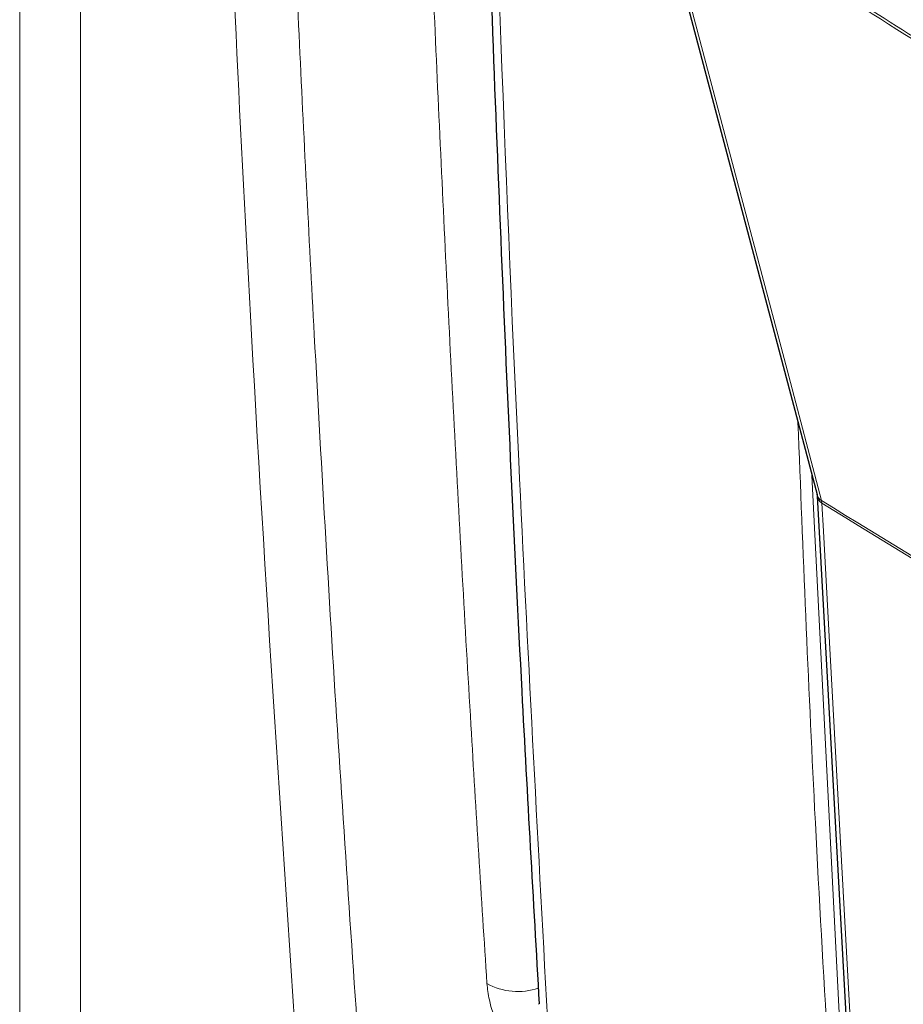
# Paper-space layout 'Blatt4' of a CAD drawing. Header units: millimetres. Extents: x 5 to 418, y 2 to 292.
# Tile 6 of 66: x 106 to 119, y 127 to 141. Entities that reach past the tile are written whole.
import ezdxf

# ---------------------------------------------------------------- set-up
doc = ezdxf.new("R2010")
doc.units = ezdxf.units.MM

psp = doc.layouts.new('Blatt4')

# ---------------------------------------------------------------- linework, layer by layer
at = {"color": 7, "linetype": 'Continuous', "lineweight": 18}
for p, q in [((106.456, 124.008), (106.456, 166.63)), ((107.316, 166.617), (107.316, 123.995)), ((117.652, 134.957), (118.1, 126.103)), ((117.793, 134.567), (117.788, 134.604))]:
    psp.add_line(p, q, dxfattribs=at)
at = {"color": 7, "linetype": 'Continuous', "lineweight": 25}
for p, q in [((115.345, 143.684), (117.723, 134.688)), ((117.726, 134.664), (118.197, 126.093)), ((113.788, 127.49), (113.788, 127.484))]:
    psp.add_line(p, q, dxfattribs=at)
at = {"color": 7, "linetype": 'Continuous', "lineweight": 18, "flags": 128}
for points in [[(115.41, 143.6), (115.5, 143.26), (115.86, 141.898), (117.3, 136.449), (117.788, 134.604)], [(117.793, 134.567), (117.815, 134.173), (117.901, 132.595), (118.264, 125.996)]]:
    psp.add_lwpolyline(points, dxfattribs=at)
at = {"color": 7, "linetype": 'Continuous', "lineweight": 18}
for centre, radius, start, end in [((117.859, 134.726), 0.142, 195.6462, 239.7832), ((117.851, 134.679), 0.126, 186.067, 242.491), ((227.763, 312.332), 209.002, 238.25158, 241.7538), ((227.764, 312.288), 208.994, 238.25139, 241.75399), ((113.496, 128.57), 0.906, 241.058, 288.7709)]:
    psp.add_arc(centre, radius, start, end, dxfattribs=at)
for points, knots in [([(110.459, 125.448), (110.202, 129.273), (109.758, 135.902), (109.306, 145.421), (109.123, 151.121), (109.031, 153.961)], [0, 0, 0, 0, 0.406337, 0.704191, 1, 1, 1, 1]), ([(109.92, 153.945), (109.963, 152.525), (110.048, 149.684), (110.211, 145.433), (110.398, 141.185), (110.641, 136.429), (110.946, 131.18), (111.213, 127.364), (111.346, 125.455)], [0, 0, 0, 0, 0.1479, 0.295808, 0.444731, 0.593661, 0.796822, 1, 1, 1, 1]), ([(113.058, 127.778), (112.981, 128.995), (112.816, 131.615), (112.592, 135.656), (112.382, 139.9), (112.199, 144.16), (112.042, 148.396), (111.96, 151.219), (111.919, 152.611)], [0, 0, 0, 0, 0.1485409, 0.3197865, 0.4910399, 0.6622688, 0.8335055, 1, 1, 1, 1]), ([(112.93, 151.922), (112.936, 151.654), (112.967, 150.313), (113.115, 144.695), (113.404, 136.729), (113.773, 129.911), (113.914, 127.293)], [0, 0, 0, 0, 0.0322877, 0.1614383, 0.6780665, 1, 1, 1, 1]), ([(115.41, 143.646), (116.324, 143.002), (118.155, 141.711), (120.908, 140.035), (123.655, 138.539), (125.467, 137.724), (126.375, 137.316)], [0, 0, 0, 0, 0.250822, 0.502682, 0.750834, 1, 1, 1, 1]), ([(126.387, 137.263), (125.48, 137.671), (123.666, 138.487), (121.533, 139.648), (119.697, 140.728), (118.158, 141.693), (116.626, 142.726), (115.712, 143.383), (115.41, 143.6)], [0, 0, 0, 0, 0.2486466, 0.497289, 0.5811431, 0.7490356, 0.9169291, 1, 1, 1, 1]), ([(117.922, 126.099), (117.918, 126.165), (117.898, 126.493), (117.818, 127.875), (117.64, 130.996), (117.526, 133.884), (117.454, 135.707)], [0, 0, 0, 0, 0.020653, 0.103266, 0.433722, 1, 1, 1, 1]), ([(113.058, 127.778), (113.067, 127.702), (113.089, 127.512), (113.207, 127.169), (113.411, 126.798), (113.672, 126.466), (113.861, 126.323), (113.955, 126.251)], [0, 0, 0, 0, 0.142541, 0.35664, 0.570861, 0.785398, 1, 1, 1, 1])]:
    psp.add_open_spline(points, degree=3, knots=knots, dxfattribs=at)
at = {"color": 7, "linetype": 'Continuous', "lineweight": 25}
for points, knots in [([(112.81, 152.118), (112.82, 151.608), (112.872, 148.999), (113.019, 144.324), (113.253, 138.095), (113.511, 132.482), (113.712, 128.961), (113.797, 127.49)], [0, 0, 0, 0, 0.061225, 0.313593, 0.566097, 0.818699, 1, 1, 1, 1]), ([(117.723, 134.686), (117.724, 134.682), (117.725, 134.677), (117.726, 134.663), (117.726, 134.659)], [0, 0, 0, 0, 0.667135, 1, 1, 1, 1])]:
    psp.add_open_spline(points, degree=3, knots=knots, dxfattribs=at)

doc.saveas('drawing.dxf')
